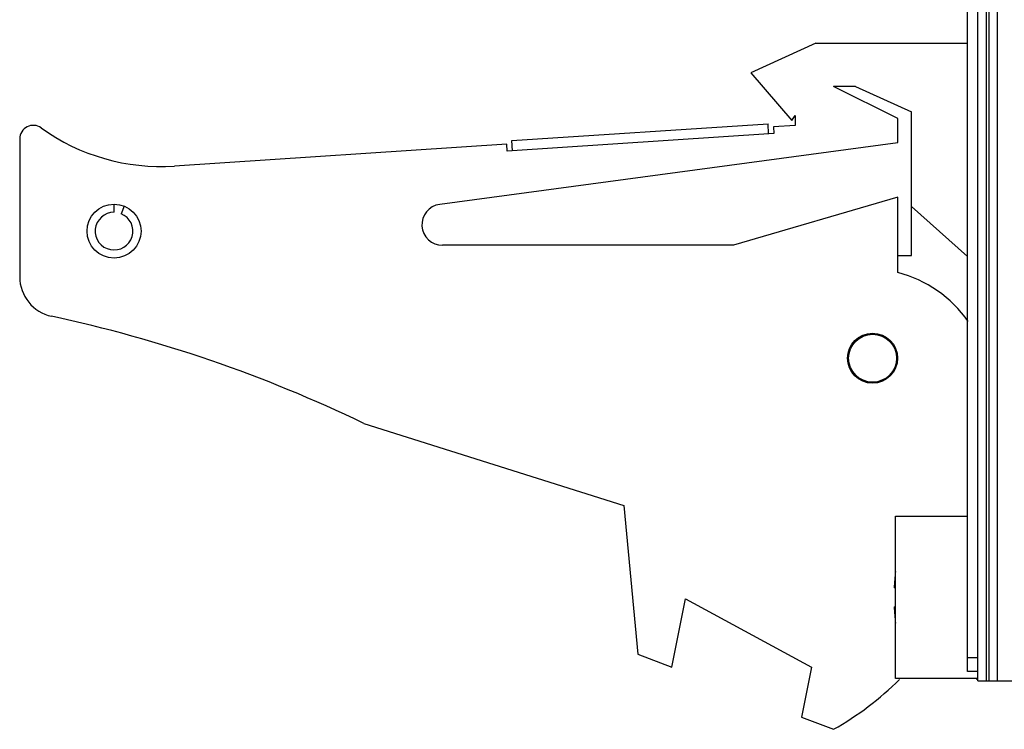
# Model space of a CAD drawing. Header units: inches. Extents: x 0.2 to 16.8, y 0.2 to 10.8.
# Tile 3 of 34: x 8.1 to 9.5, y 3 to 4. Entities that reach past the tile are written whole.
import ezdxf

# ---------------------------------------------------------------- set-up
doc = ezdxf.new("R2010")
doc.units = ezdxf.units.IN
doc.header["$LTSCALE"] = 0.935
doc.header["$MEASUREMENT"] = 0
doc.layers.get('0').update_dxf_attribs({"linetype": 'CONTINUOUS'})

msp = doc.modelspace()

# ---------------------------------------------------------------- linework, layer by layer
at = {"color": 7, "linetype": 'CONTINUOUS'}
for p, q in [((9.4581, 3.0542), (9.4581, 8.0932)), ((9.5015, 8.1072), (9.5015, 3.0403)), ((9.4733, 3.0742), (9.4733, 8.0732)), ((9.2365, 3.9715), (9.1415, 3.9285)), ((9.2365, 3.9715), (9.4581, 3.9715)), ((9.1415, 3.9285), (9.2015, 3.8585)), ((9.2947, 3.9085), (9.2625, 3.9085)), ((9.3565, 3.8615), (9.2625, 3.9085)), ((9.2947, 3.9085), (9.3765, 3.8715)), ((9.3765, 3.6615), (9.3765, 3.8715)), ((8.7926, 3.8294), (9.1668, 3.8539)), ((9.1677, 3.839), (9.1668, 3.8539)), ((9.2015, 3.8585), (9.2065, 3.8661)), ((9.2065, 3.8661), (9.2065, 3.8515)), ((9.3565, 3.8265), (9.3565, 3.8615)), ((9.1752, 3.8395), (8.7861, 3.814)), ((9.2065, 3.8515), (9.1746, 3.8494)), ((9.1746, 3.8494), (9.1752, 3.8395)), ((8.0743, 3.8319), (8.0743, 3.6304)), ((8.7854, 3.8239), (8.3001, 3.7922)), ((8.6875, 3.7363), (9.3565, 3.8265)), ((8.7861, 3.814), (8.7854, 3.8239)), ((8.7936, 3.8145), (8.7926, 3.8294)), ((9.3565, 3.7465), (9.1165, 3.6765)), ((9.3565, 3.6365), (9.3565, 3.7465)), ((8.212, 3.7246), (8.212, 3.7365)), ((8.2269, 3.7336), (8.2224, 3.7226)), ((9.3765, 3.7331), (9.4581, 3.6602)), ((9.1165, 3.6765), (8.6915, 3.6765)), ((9.3565, 3.6615), (9.3765, 3.6615)), ((8.5765, 3.4162), (8.9565, 3.2965)), ((8.9565, 3.2965), (8.9765, 3.0795)), ((9.3531, 3.2808), (9.4581, 3.2808)), ((9.3531, 3.0438), (9.3531, 3.2808)), ((9.3531, 3.1761), (9.351, 3.1761)), ((9.0265, 3.0603), (9.0465, 3.1603)), ((9.0465, 3.1603), (9.2305, 3.0603)), ((9.351, 3.1485), (9.3531, 3.1485)), ((8.9765, 3.0795), (9.0265, 3.0603)), ((9.4731, 3.0655), (9.4733, 3.0742)), ((9.4731, 3.0403), (9.4731, 3.0655)), ((9.2305, 3.0603), (9.2159, 2.9874)), ((9.4731, 3.0542), (9.4581, 3.0542)), ((9.4731, 3.0438), (9.3531, 3.0438)), ((9.4715, 3.0425), (9.4715, 3.0438)), ((9.4731, 3.0425), (9.4715, 3.0425)), ((9.4731, 3.0403), (9.5715, 3.0403)), ((9.2159, 2.9874), (9.2625, 2.9695))]:
    msp.add_line(p, q, dxfattribs=at)
at = {"color": 9, "linetype": 'CONTINUOUS'}
for p, q in [((9.4851, 8.1072), (9.4851, 3.0403)), ((9.4895, 3.0403), (9.4895, 8.1072)), ((9.4581, 3.0742), (9.4733, 3.0742))]:
    msp.add_line(p, q, dxfattribs=at)
at = {"color": 7, "linetype": 'CONTINUOUS'}
for centre, radius in [((8.212, 3.6971), 0.0394), ((9.3195, 3.5115), 0.0365), ((9.3195, 3.5115), 0.035)]:
    msp.add_circle(centre, radius, dxfattribs=at)
for centre, radius, start, end in [((8.094, 3.8319), 0.0197, 54.3082, 180), ((8.2805, 4.0915), 0.3, 234.3082, 273.7467), ((8.212, 3.6971), 0.0275, 90, 67.8538), ((8.6915, 3.7065), 0.03, 97.6845, 270), ((8.1333, 3.6304), 0.059, 180, 257.8712), ((9.3115, 3.4622), 0.18, 34.8731, 75.5225), ((7.6952, 1.592), 2.026, 64.2145, 77.8712), ((9.6634, 3.1623), 0.3127, 173.0313, 177.4743), ((9.6634, 3.1623), 0.3127, 182.5257, 186.9687), ((9.0415, 3.3615), 0.45, 299.4136, 314.827)]:
    msp.add_arc(centre, radius, start, end, dxfattribs=at)

doc.saveas('drawing.dxf')
